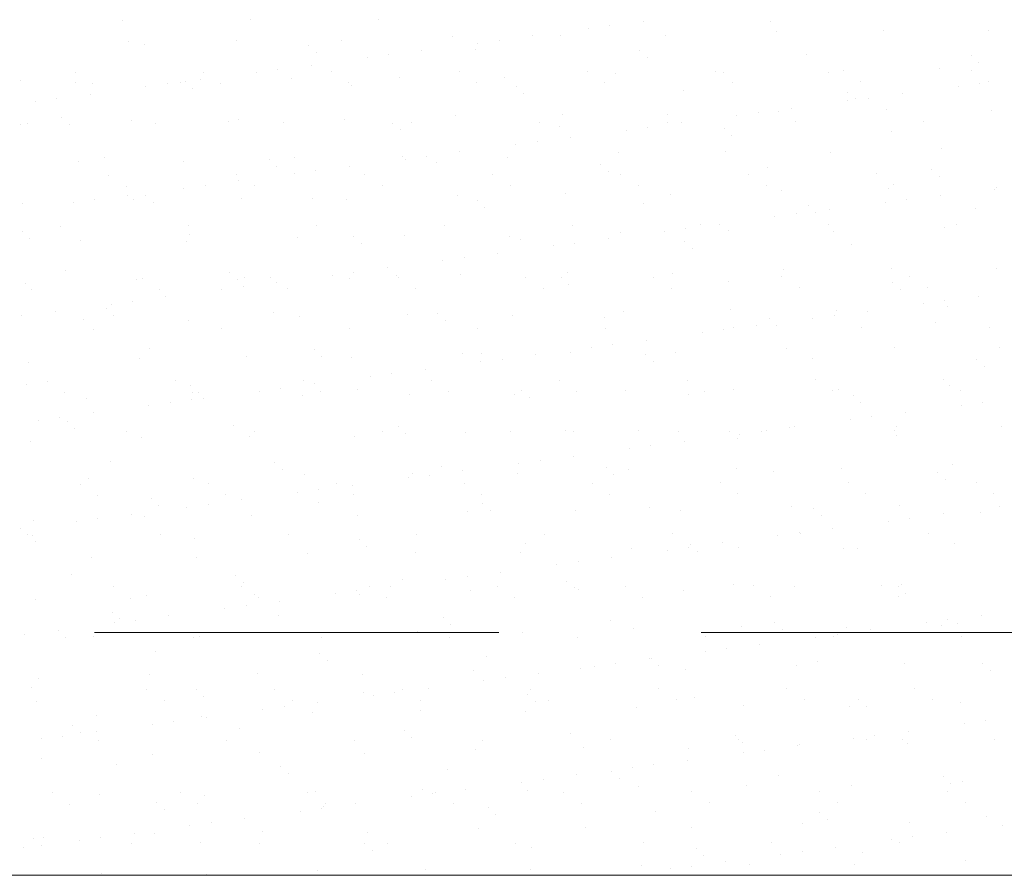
# Model space of a CAD drawing. Header units: metres. Extents: x 561538 to 562530, y 6580867 to 6581188.
# Tile 61 of 78: x 562506.78 to 562508, y 6580882.54 to 6580883.6. Entities that reach past the tile are written whole.
import ezdxf

# ---------------------------------------------------------------- set-up
doc = ezdxf.new("R2010")
doc.units = ezdxf.units.M
doc.linetypes.add('DASHED', pattern=[0.75, 0.5, -0.25])
doc.layers.add('KLM_lõige', color=7, linetype='Continuous', lineweight=9)
doc.layers.add('KLM_nähtavus', color=5, linetype='Continuous', lineweight=9)

msp = doc.modelspace()

# ---------------------------------------------------------------- linework, layer by layer
at = {"layer": 'KLM_lõige'}
for p, q in [((562506.9054, 6580883.5977), (562506.9054, 6580883.5977)), ((562507.0636, 6580883.598), (562507.0636, 6580883.598)), ((562507.2218, 6580883.5983), (562507.2218, 6580883.5983)), ((562507.5082, 6580883.5908), (562507.5082, 6580883.5908)), ((562507.5495, 6580883.5962), (562507.5495, 6580883.5962)), ((562507.7074, 6580883.5957), (562507.7074, 6580883.5957)), ((562507.4467, 6580883.579), (562507.4467, 6580883.579)), ((562507.4817, 6580883.5873), (562507.4817, 6580883.5873)), ((562507.5766, 6580883.5783), (562507.5766, 6580883.5783)), ((562507.7138, 6580883.5833), (562507.7138, 6580883.5833)), ((562507.8468, 6580883.585), (562507.8468, 6580883.585)), ((562507.9768, 6580883.5844), (562507.9768, 6580883.5844)), ((562506.9136, 6580883.5713), (562506.9136, 6580883.5713)), ((562506.9325, 6580883.5677), (562506.9325, 6580883.5677)), ((562507.0466, 6580883.573), (562507.0466, 6580883.573)), ((562507.1765, 6580883.5723), (562507.1765, 6580883.5723)), ((562507.3137, 6580883.5773), (562507.3137, 6580883.5773)), ((562507.345, 6580883.5693), (562507.345, 6580883.5693)), ((562507.3714, 6580883.5728), (562507.3714, 6580883.5728)), ((562507.4127, 6580883.5782), (562507.4127, 6580883.5782)), ((562507.1358, 6580883.5659), (562507.1358, 6580883.5659)), ((562507.1452, 6580883.5574), (562507.1452, 6580883.5574)), ((562507.2347, 6580883.5548), (562507.2347, 6580883.5548)), ((562507.276, 6580883.5602), (562507.276, 6580883.5602)), ((562507.3421, 6580883.5615), (562507.3421, 6580883.5615)), ((562507.5454, 6580883.5597), (562507.5454, 6580883.5597)), ((562507.7516, 6580883.5552), (562507.7516, 6580883.5552)), ((562507.1393, 6580883.5422), (562507.1393, 6580883.5422)), ((562507.2083, 6580883.5513), (562507.2083, 6580883.5513)), ((562507.5547, 6580883.5511), (562507.5547, 6580883.5511)), ((562507.9549, 6580883.5535), (562507.9549, 6580883.5535)), ((562507.9643, 6580883.5449), (562507.9643, 6580883.5449)), ((562506.8479, 6580883.5333), (562506.8479, 6580883.5333)), ((562507.0061, 6580883.5336), (562507.0061, 6580883.5336)), ((562507.0715, 6580883.5333), (562507.0715, 6580883.5333)), ((562507.098, 6580883.5368), (562507.098, 6580883.5368)), ((562507.1643, 6580883.5339), (562507.1643, 6580883.5339)), ((562507.3225, 6580883.5342), (562507.3225, 6580883.5342)), ((562507.4807, 6580883.5344), (562507.4807, 6580883.5344)), ((562507.5154, 6580883.5313), (562507.5154, 6580883.5313)), ((562507.6389, 6580883.5347), (562507.6389, 6580883.5347)), ((562507.6483, 6580883.533), (562507.6483, 6580883.533)), ((562507.7783, 6580883.5324), (562507.7783, 6580883.5324)), ((562507.7971, 6580883.535), (562507.7971, 6580883.535)), ((562507.9155, 6580883.5374), (562507.9155, 6580883.5374)), ((562507.9553, 6580883.5353), (562507.9553, 6580883.5353)), ((562506.7798, 6580883.5231), (562506.7798, 6580883.5231)), ((562506.8481, 6580883.521), (562506.8481, 6580883.521)), ((562506.8693, 6580883.5196), (562506.8693, 6580883.5196)), ((562506.9612, 6580883.5188), (562506.9612, 6580883.5188)), ((562506.978, 6580883.5204), (562506.978, 6580883.5204)), ((562506.9831, 6580883.5214), (562506.9831, 6580883.5214)), ((562507.0025, 6580883.5242), (562507.0025, 6580883.5242)), ((562507.0275, 6580883.5199), (562507.0275, 6580883.5199)), ((562507.1152, 6580883.5253), (562507.1152, 6580883.5253)), ((562507.1857, 6580883.5202), (562507.1857, 6580883.5202)), ((562507.2482, 6580883.527), (562507.2482, 6580883.527)), ((562507.3439, 6580883.5205), (562507.3439, 6580883.5205)), ((562507.3782, 6580883.5264), (562507.3782, 6580883.5264)), ((562507.5021, 6580883.5208), (562507.5021, 6580883.5208)), ((562507.6603, 6580883.5211), (562507.6603, 6580883.5211)), ((562507.8185, 6580883.5214), (562507.8185, 6580883.5214)), ((562507.9652, 6580883.5194), (562507.9652, 6580883.5194)), ((562507.9767, 6580883.5217), (562507.9767, 6580883.5217)), ((562506.8658, 6580883.5062), (562506.8658, 6580883.5062)), ((562506.9348, 6580883.5153), (562506.9348, 6580883.5153)), ((562506.9925, 6580883.5128), (562506.9925, 6580883.5128)), ((562507.1894, 6580883.5169), (562507.1894, 6580883.5169)), ((562507.3926, 6580883.5151), (562507.3926, 6580883.5151)), ((562507.402, 6580883.5065), (562507.402, 6580883.5065)), ((562507.5989, 6580883.5106), (562507.5989, 6580883.5106)), ((562507.8022, 6580883.5089), (562507.8022, 6580883.5089)), ((562507.8698, 6580883.5069), (562507.8698, 6580883.5069)), ((562507.9388, 6580883.516), (562507.9388, 6580883.516)), ((562506.798, 6580883.4973), (562506.798, 6580883.4973)), ((562506.8245, 6580883.5008), (562506.8245, 6580883.5008)), ((562507.8021, 6580883.498), (562507.8021, 6580883.498)), ((562507.8116, 6580883.5003), (562507.8116, 6580883.5003)), ((562507.8285, 6580883.5014), (562507.8285, 6580883.5014)), ((562507.4499, 6580883.4811), (562507.4499, 6580883.4811)), ((562507.6918, 6580883.4834), (562507.6918, 6580883.4834)), ((562507.717, 6580883.4854), (562507.717, 6580883.4854)), ((562507.7331, 6580883.4889), (562507.7331, 6580883.4889)), ((562507.85, 6580883.4871), (562507.85, 6580883.4871)), ((562507.98, 6580883.4865), (562507.98, 6580883.4865)), ((562506.7883, 6580883.4702), (562506.7883, 6580883.4702)), ((562506.8304, 6580883.4768), (562506.8304, 6580883.4768)), ((562506.9168, 6580883.4734), (562506.9168, 6580883.4734)), ((562506.9464, 6580883.4705), (562506.9464, 6580883.4705)), ((562507.0367, 6580883.4723), (562507.0367, 6580883.4723)), ((562507.0498, 6580883.4751), (562507.0498, 6580883.4751)), ((562507.1046, 6580883.4708), (562507.1046, 6580883.4708)), ((562507.1797, 6580883.4744), (562507.1797, 6580883.4744)), ((562507.2399, 6580883.4705), (562507.2399, 6580883.4705)), ((562507.2628, 6580883.4711), (562507.2628, 6580883.4711)), ((562507.3169, 6580883.4794), (562507.3169, 6580883.4794)), ((562507.421, 6580883.4714), (562507.421, 6580883.4714)), ((562507.5792, 6580883.4717), (562507.5792, 6580883.4717)), ((562507.5798, 6580883.4805), (562507.5798, 6580883.4805)), ((562507.5963, 6580883.4709), (562507.5963, 6580883.4709)), ((562507.6653, 6580883.48), (562507.6653, 6580883.48)), ((562507.7374, 6580883.472), (562507.7374, 6580883.472)), ((562507.8956, 6580883.4722), (562507.8956, 6580883.4722)), ((562506.7796, 6580883.4684), (562506.7796, 6580883.4684)), ((562506.8398, 6580883.4682), (562506.8398, 6580883.4682)), ((562507.2493, 6580883.462), (562507.2493, 6580883.462)), ((562507.4462, 6580883.466), (562507.4462, 6580883.466)), ((562507.5286, 6580883.4619), (562507.5286, 6580883.4619)), ((562507.555, 6580883.4654), (562507.555, 6580883.4654)), ((562507.6495, 6580883.4643), (562507.6495, 6580883.4643)), ((562507.8558, 6580883.4598), (562507.8558, 6580883.4598)), ((562507.4183, 6580883.4474), (562507.4183, 6580883.4474)), ((562507.4596, 6580883.4529), (562507.4596, 6580883.4529)), ((562507.6588, 6580883.4557), (562507.6588, 6580883.4557)), ((562507.3228, 6580883.4349), (562507.3228, 6580883.4349)), ((562507.3918, 6580883.4439), (562507.3918, 6580883.4439)), ((562507.5186, 6580883.4335), (562507.5186, 6580883.4335)), ((562507.6515, 6580883.4352), (562507.6515, 6580883.4352)), ((562507.7815, 6580883.4345), (562507.7815, 6580883.4345)), ((562507.9187, 6580883.4395), (562507.9187, 6580883.4395)), ((562506.8513, 6580883.4231), (562506.8513, 6580883.4231)), ((562506.884, 6580883.4277), (562506.884, 6580883.4277)), ((562506.9812, 6580883.4225), (562506.9812, 6580883.4225)), ((562507.0872, 6580883.4259), (562507.0872, 6580883.4259)), ((562507.1184, 6580883.4274), (562507.1184, 6580883.4274)), ((562507.2514, 6580883.4291), (562507.2514, 6580883.4291)), ((562507.2551, 6580883.4259), (562507.2551, 6580883.4259)), ((562507.2815, 6580883.4294), (562507.2815, 6580883.4294)), ((562507.2935, 6580883.4215), (562507.2935, 6580883.4215)), ((562507.3814, 6580883.4285), (562507.3814, 6580883.4285)), ((562507.0966, 6580883.4174), (562507.0966, 6580883.4174)), ((562507.1183, 6580883.4079), (562507.1183, 6580883.4079)), ((562507.1448, 6580883.4114), (562507.1448, 6580883.4114)), ((562507.1861, 6580883.4169), (562507.1861, 6580883.4169)), ((562507.4968, 6580883.4197), (562507.4968, 6580883.4197)), ((562507.5061, 6580883.4111), (562507.5061, 6580883.4111)), ((562507.703, 6580883.4152), (562507.703, 6580883.4152)), ((562507.9063, 6580883.4135), (562507.9063, 6580883.4135)), ((562506.8889, 6580883.4061), (562506.8889, 6580883.4061)), ((562507.0471, 6580883.4064), (562507.0471, 6580883.4064)), ((562507.0493, 6580883.3989), (562507.0493, 6580883.3989)), ((562507.2053, 6580883.4067), (562507.2053, 6580883.4067)), ((562507.3635, 6580883.407), (562507.3635, 6580883.407)), ((562507.5217, 6580883.4072), (562507.5217, 6580883.4072)), ((562507.6799, 6580883.4075), (562507.6799, 6580883.4075)), ((562507.8381, 6580883.4078), (562507.8381, 6580883.4078)), ((562507.9157, 6580883.4049), (562507.9157, 6580883.4049)), ((562506.9104, 6580883.3924), (562506.9104, 6580883.3924)), ((562506.9816, 6580883.3899), (562506.9816, 6580883.3899)), ((562507.008, 6580883.3934), (562507.008, 6580883.3934)), ((562507.0686, 6580883.3927), (562507.0686, 6580883.3927)), ((562507.2268, 6580883.393), (562507.2268, 6580883.393)), ((562507.385, 6580883.3933), (562507.385, 6580883.3933)), ((562507.5432, 6580883.3936), (562507.5432, 6580883.3936)), ((562507.7013, 6580883.3939), (562507.7013, 6580883.3939)), ((562507.7202, 6580883.3875), (562507.7202, 6580883.3875)), ((562507.8532, 6580883.3892), (562507.8532, 6580883.3892)), ((562507.8595, 6580883.3942), (562507.8595, 6580883.3942)), ((562507.9832, 6580883.3886), (562507.9832, 6580883.3886)), ((562507.9856, 6580883.3906), (562507.9856, 6580883.3906)), ((562506.8449, 6580883.3719), (562506.8449, 6580883.3719)), ((562506.8713, 6580883.3754), (562506.8713, 6580883.3754)), ((562506.9126, 6580883.3809), (562506.9126, 6580883.3809)), ((562506.92, 6580883.3755), (562506.92, 6580883.3755)), ((562506.9345, 6580883.3814), (562506.9345, 6580883.3814)), ((562506.9439, 6580883.3728), (562506.9439, 6580883.3728)), ((562507.053, 6580883.3772), (562507.053, 6580883.3772)), ((562507.1408, 6580883.3769), (562507.1408, 6580883.3769)), ((562507.1829, 6580883.3766), (562507.1829, 6580883.3766)), ((562507.3201, 6580883.3815), (562507.3201, 6580883.3815)), ((562507.3441, 6580883.3751), (562507.3441, 6580883.3751)), ((562507.4531, 6580883.3832), (562507.4531, 6580883.3832)), ((562507.583, 6580883.3826), (562507.583, 6580883.3826)), ((562507.8489, 6580883.3726), (562507.8489, 6580883.3726)), ((562507.8753, 6580883.3761), (562507.8753, 6580883.3761)), ((562507.9166, 6580883.3815), (562507.9166, 6580883.3815)), ((562506.7828, 6580883.3706), (562506.7828, 6580883.3706)), ((562507.3534, 6580883.3665), (562507.3534, 6580883.3665)), ((562507.5503, 6580883.3706), (562507.5503, 6580883.3706)), ((562507.7536, 6580883.3689), (562507.7536, 6580883.3689)), ((562507.763, 6580883.3603), (562507.763, 6580883.3603)), ((562507.7799, 6580883.3635), (562507.7799, 6580883.3635)), ((562507.9599, 6580883.3644), (562507.9599, 6580883.3644)), ((562507.7122, 6580883.3546), (562507.7122, 6580883.3546)), ((562507.7386, 6580883.3581), (562507.7386, 6580883.3581)), ((562506.7818, 6580883.3368), (562506.7818, 6580883.3368)), ((562506.8293, 6580883.343), (562506.8293, 6580883.343)), ((562506.9875, 6580883.3433), (562506.9875, 6580883.3433)), ((562507.1457, 6580883.3436), (562507.1457, 6580883.3436)), ((562507.3039, 6580883.3439), (562507.3039, 6580883.3439)), ((562507.4621, 6580883.3442), (562507.4621, 6580883.3442)), ((562507.5218, 6580883.3356), (562507.5218, 6580883.3356)), ((562507.5754, 6580883.3366), (562507.5754, 6580883.3366)), ((562507.6019, 6580883.3401), (562507.6019, 6580883.3401)), ((562507.6203, 6580883.3445), (562507.6203, 6580883.3445)), ((562507.6432, 6580883.3455), (562507.6432, 6580883.3455)), ((562507.6547, 6580883.3373), (562507.6547, 6580883.3373)), ((562507.7785, 6580883.3447), (562507.7785, 6580883.3447)), ((562507.7847, 6580883.3366), (562507.7847, 6580883.3366)), ((562507.9219, 6580883.3416), (562507.9219, 6580883.3416)), ((562507.9367, 6580883.345), (562507.9367, 6580883.345)), ((562506.7912, 6580883.3282), (562506.7912, 6580883.3282)), ((562506.8545, 6580883.3252), (562506.8545, 6580883.3252)), ((562506.9844, 6580883.3246), (562506.9844, 6580883.3246)), ((562506.9881, 6580883.3323), (562506.9881, 6580883.3323)), ((562507.1216, 6580883.3296), (562507.1216, 6580883.3296)), ((562507.1913, 6580883.3305), (562507.1913, 6580883.3305)), ((562507.2546, 6580883.3313), (562507.2546, 6580883.3313)), ((562507.3846, 6580883.3306), (562507.3846, 6580883.3306)), ((562507.3976, 6580883.326), (562507.3976, 6580883.326)), ((562507.5064, 6580883.3275), (562507.5064, 6580883.3275)), ((562507.6009, 6580883.3243), (562507.6009, 6580883.3243)), ((562507.2007, 6580883.322), (562507.2007, 6580883.322)), ((562507.4387, 6580883.3186), (562507.4387, 6580883.3186)), ((562507.4651, 6580883.3221), (562507.4651, 6580883.3221)), ((562507.6103, 6580883.3157), (562507.6103, 6580883.3157)), ((562507.8072, 6580883.3198), (562507.8072, 6580883.3198)), ((562507.3019, 6580883.3006), (562507.3019, 6580883.3006)), ((562507.3284, 6580883.3041), (562507.3284, 6580883.3041)), ((562507.3697, 6580883.3095), (562507.3697, 6580883.3095)), ((562506.8354, 6580883.2877), (562506.8354, 6580883.2877)), ((562507.2329, 6580883.2915), (562507.2329, 6580883.2915)), ((562507.7234, 6580883.2896), (562507.7234, 6580883.2896)), ((562507.8564, 6580883.2913), (562507.8564, 6580883.2913)), ((562507.9864, 6580883.2907), (562507.9864, 6580883.2907)), ((562506.9232, 6580883.2776), (562506.9232, 6580883.2776)), ((562506.93, 6580883.2789), (562506.93, 6580883.2789)), ((562507.0386, 6580883.286), (562507.0386, 6580883.286)), ((562507.048, 6580883.2774), (562507.048, 6580883.2774)), ((562507.0562, 6580883.2793), (562507.0562, 6580883.2793)), ((562507.0882, 6580883.2792), (562507.0882, 6580883.2792)), ((562507.1652, 6580883.2826), (562507.1652, 6580883.2826)), ((562507.1861, 6580883.2787), (562507.1861, 6580883.2787)), ((562507.1916, 6580883.2861), (562507.1916, 6580883.2861)), ((562507.2449, 6580883.2815), (562507.2449, 6580883.2815)), ((562507.2464, 6580883.2795), (562507.2464, 6580883.2795)), ((562507.3233, 6580883.2836), (562507.3233, 6580883.2836)), ((562507.4046, 6580883.2797), (562507.4046, 6580883.2797)), ((562507.4482, 6580883.2797), (562507.4482, 6580883.2797)), ((562507.4563, 6580883.2853), (562507.4563, 6580883.2853)), ((562507.5628, 6580883.28), (562507.5628, 6580883.28)), ((562507.5862, 6580883.2847), (562507.5862, 6580883.2847)), ((562507.6545, 6580883.2752), (562507.6545, 6580883.2752)), ((562507.721, 6580883.2803), (562507.721, 6580883.2803)), ((562507.8792, 6580883.2806), (562507.8792, 6580883.2806)), ((562506.786, 6580883.2727), (562506.786, 6580883.2727)), ((562506.7932, 6580883.2649), (562506.7932, 6580883.2649)), ((562506.9514, 6580883.2652), (562506.9514, 6580883.2652)), ((562507.0284, 6580883.2646), (562507.0284, 6580883.2646)), ((562507.0549, 6580883.2681), (562507.0549, 6580883.2681)), ((562507.0962, 6580883.2735), (562507.0962, 6580883.2735)), ((562507.1096, 6580883.2655), (562507.1096, 6580883.2655)), ((562507.2678, 6580883.2658), (562507.2678, 6580883.2658)), ((562507.426, 6580883.2661), (562507.426, 6580883.2661)), ((562507.4575, 6580883.2711), (562507.4575, 6580883.2711)), ((562507.5842, 6580883.2664), (562507.5842, 6580883.2664)), ((562507.7424, 6580883.2667), (562507.7424, 6580883.2667)), ((562507.8577, 6580883.2735), (562507.8577, 6580883.2735)), ((562507.8671, 6580883.2649), (562507.8671, 6580883.2649)), ((562507.9006, 6580883.267), (562507.9006, 6580883.267)), ((562506.9181, 6580883.2501), (562506.9181, 6580883.2501)), ((562506.9594, 6580883.2555), (562506.9594, 6580883.2555)), ((562507.9222, 6580883.2507), (562507.9222, 6580883.2507)), ((562507.9635, 6580883.2561), (562507.9635, 6580883.2561)), ((562506.8859, 6580883.2414), (562506.8859, 6580883.2414)), ((562506.8917, 6580883.2466), (562506.8917, 6580883.2466)), ((562507.525, 6580883.2377), (562507.525, 6580883.2377)), ((562507.6579, 6580883.2394), (562507.6579, 6580883.2394)), ((562507.7879, 6580883.2388), (562507.7879, 6580883.2388)), ((562507.8267, 6580883.2381), (562507.8267, 6580883.2381)), ((562507.8957, 6580883.2472), (562507.8957, 6580883.2472)), ((562507.9251, 6580883.2437), (562507.9251, 6580883.2437)), ((562506.7814, 6580883.2321), (562506.7814, 6580883.2321)), ((562506.8227, 6580883.2375), (562506.8227, 6580883.2375)), ((562506.8577, 6580883.2274), (562506.8577, 6580883.2274)), ((562506.8953, 6580883.2328), (562506.8953, 6580883.2328)), ((562506.9876, 6580883.2267), (562506.9876, 6580883.2267)), ((562507.0922, 6580883.2369), (562507.0922, 6580883.2369)), ((562507.1248, 6580883.2317), (562507.1248, 6580883.2317)), ((562507.2578, 6580883.2334), (562507.2578, 6580883.2334)), ((562507.2955, 6580883.2351), (562507.2955, 6580883.2351)), ((562507.3048, 6580883.2265), (562507.3048, 6580883.2265)), ((562507.3878, 6580883.2328), (562507.3878, 6580883.2328)), ((562507.5017, 6580883.2306), (562507.5017, 6580883.2306)), ((562507.705, 6580883.2289), (562507.705, 6580883.2289)), ((562507.759, 6580883.2292), (562507.759, 6580883.2292)), ((562507.7854, 6580883.2327), (562507.7854, 6580883.2327)), ((562506.8703, 6580883.2158), (562506.8703, 6580883.2158)), ((562507.0285, 6580883.2161), (562507.0285, 6580883.2161)), ((562507.1867, 6580883.2164), (562507.1867, 6580883.2164)), ((562507.3449, 6580883.2167), (562507.3449, 6580883.2167)), ((562507.5031, 6580883.217), (562507.5031, 6580883.217)), ((562507.6487, 6580883.2147), (562507.6487, 6580883.2147)), ((562507.6613, 6580883.2173), (562507.6613, 6580883.2173)), ((562507.69, 6580883.2201), (562507.69, 6580883.2201)), ((562507.7144, 6580883.2203), (562507.7144, 6580883.2203)), ((562507.8195, 6580883.2175), (562507.8195, 6580883.2175)), ((562507.9113, 6580883.2244), (562507.9113, 6580883.2244)), ((562507.9777, 6580883.2178), (562507.9777, 6580883.2178)), ((562507.5532, 6580883.2021), (562507.5532, 6580883.2021)), ((562507.6222, 6580883.2112), (562507.6222, 6580883.2112)), ((562506.9395, 6580883.1923), (562506.9395, 6580883.1923)), ((562507.1428, 6580883.1905), (562507.1428, 6580883.1905)), ((562507.4855, 6580883.1932), (562507.4855, 6580883.1932)), ((562507.5119, 6580883.1967), (562507.5119, 6580883.1967)), ((562507.7266, 6580883.1918), (562507.7266, 6580883.1918)), ((562507.8596, 6580883.1935), (562507.8596, 6580883.1935)), ((562507.9896, 6580883.1928), (562507.9896, 6580883.1928)), ((562506.9264, 6580883.1797), (562506.9264, 6580883.1797)), ((562507.0594, 6580883.1814), (562507.0594, 6580883.1814)), ((562507.1521, 6580883.182), (562507.1521, 6580883.182)), ((562507.1893, 6580883.1808), (562507.1893, 6580883.1808)), ((562507.3265, 6580883.1857), (562507.3265, 6580883.1857)), ((562507.349, 6580883.1861), (562507.349, 6580883.1861)), ((562507.3752, 6580883.1787), (562507.3752, 6580883.1787)), ((562507.4165, 6580883.1841), (562507.4165, 6580883.1841)), ((562507.4595, 6580883.1874), (562507.4595, 6580883.1874)), ((562507.5523, 6580883.1843), (562507.5523, 6580883.1843)), ((562507.5894, 6580883.1868), (562507.5894, 6580883.1868)), ((562507.7586, 6580883.1798), (562507.7586, 6580883.1798)), ((562507.9618, 6580883.1781), (562507.9618, 6580883.1781)), ((562506.7892, 6580883.1748), (562506.7892, 6580883.1748)), ((562507.2798, 6580883.1661), (562507.2798, 6580883.1661)), ((562507.3488, 6580883.1752), (562507.3488, 6580883.1752)), ((562507.5617, 6580883.1757), (562507.5617, 6580883.1757)), ((562507.9712, 6580883.1695), (562507.9712, 6580883.1695)), ((562507.212, 6580883.1572), (562507.212, 6580883.1572)), ((562507.2385, 6580883.1607), (562507.2385, 6580883.1607)), ((562507.4456, 6580883.1525), (562507.4456, 6580883.1525)), ((562507.6038, 6580883.1528), (562507.6038, 6580883.1528)), ((562507.762, 6580883.1531), (562507.762, 6580883.1531)), ((562507.9202, 6580883.1534), (562507.9202, 6580883.1534)), ((562506.7868, 6580883.1477), (562506.7868, 6580883.1477)), ((562506.8128, 6580883.1514), (562506.8128, 6580883.1514)), ((562506.971, 6580883.1517), (562506.971, 6580883.1517)), ((562506.99, 6580883.146), (562506.99, 6580883.146)), ((562507.1017, 6580883.1427), (562507.1017, 6580883.1427)), ((562507.1292, 6580883.152), (562507.1292, 6580883.152)), ((562507.143, 6580883.1481), (562507.143, 6580883.1481)), ((562507.1963, 6580883.1415), (562507.1963, 6580883.1415)), ((562507.2874, 6580883.1522), (562507.2874, 6580883.1522)), ((562507.6611, 6580883.1415), (562507.6611, 6580883.1415)), ((562507.7911, 6580883.1409), (562507.7911, 6580883.1409)), ((562507.9283, 6580883.1458), (562507.9283, 6580883.1458)), ((562506.8342, 6580883.1377), (562506.8342, 6580883.1377)), ((562506.8609, 6580883.1295), (562506.8609, 6580883.1295)), ((562506.9908, 6580883.1289), (562506.9908, 6580883.1289)), ((562506.9924, 6580883.138), (562506.9924, 6580883.138)), ((562506.9994, 6580883.1374), (562506.9994, 6580883.1374)), ((562507.0063, 6580883.1301), (562507.0063, 6580883.1301)), ((562507.0753, 6580883.1392), (562507.0753, 6580883.1392)), ((562507.128, 6580883.1338), (562507.128, 6580883.1338)), ((562507.1506, 6580883.1383), (562507.1506, 6580883.1383)), ((562507.261, 6580883.1355), (562507.261, 6580883.1355)), ((562507.3088, 6580883.1386), (562507.3088, 6580883.1386)), ((562507.391, 6580883.1349), (562507.391, 6580883.1349)), ((562507.3996, 6580883.1397), (562507.3996, 6580883.1397)), ((562507.409, 6580883.1311), (562507.409, 6580883.1311)), ((562507.467, 6580883.1389), (562507.467, 6580883.1389)), ((562507.5282, 6580883.1398), (562507.5282, 6580883.1398)), ((562507.6059, 6580883.1352), (562507.6059, 6580883.1352)), ((562507.6252, 6580883.1392), (562507.6252, 6580883.1392)), ((562507.7834, 6580883.1395), (562507.7834, 6580883.1395)), ((562507.8091, 6580883.1335), (562507.8091, 6580883.1335)), ((562507.9416, 6580883.1397), (562507.9416, 6580883.1397)), ((562506.9385, 6580883.1212), (562506.9385, 6580883.1212)), ((562506.965, 6580883.1247), (562506.965, 6580883.1247)), ((562507.8185, 6580883.1249), (562507.8185, 6580883.1249)), ((562507.9426, 6580883.1219), (562507.9426, 6580883.1219)), ((562507.969, 6580883.1253), (562507.969, 6580883.1253)), ((562506.8282, 6580883.1067), (562506.8282, 6580883.1067)), ((562506.8695, 6580883.1121), (562506.8695, 6580883.1121)), ((562507.8058, 6580883.1039), (562507.8058, 6580883.1039)), ((562507.8323, 6580883.1073), (562507.8323, 6580883.1073)), ((562507.8736, 6580883.1128), (562507.8736, 6580883.1128)), ((562506.8018, 6580883.1032), (562506.8018, 6580883.1032)), ((562506.8373, 6580883.1014), (562506.8373, 6580883.1014)), ((562506.8467, 6580883.0928), (562506.8467, 6580883.0928)), ((562507.0436, 6580883.0969), (562507.0436, 6580883.0969)), ((562507.2469, 6580883.0951), (562507.2469, 6580883.0951)), ((562507.7298, 6580883.0939), (562507.7298, 6580883.0939)), ((562507.7368, 6580883.0948), (562507.7368, 6580883.0948)), ((562507.8628, 6580883.0956), (562507.8628, 6580883.0956)), ((562507.9928, 6580883.095), (562507.9928, 6580883.095)), ((562506.9113, 6580883.0886), (562506.9113, 6580883.0886)), ((562506.9296, 6580883.0818), (562506.9296, 6580883.0818)), ((562507.0626, 6580883.0835), (562507.0626, 6580883.0835)), ((562507.0695, 6580883.0889), (562507.0695, 6580883.0889)), ((562507.1925, 6580883.0829), (562507.1925, 6580883.0829)), ((562507.2277, 6580883.0892), (562507.2277, 6580883.0892)), ((562507.2562, 6580883.0866), (562507.2562, 6580883.0866)), ((562507.3297, 6580883.0879), (562507.3297, 6580883.0879)), ((562507.3859, 6580883.0895), (562507.3859, 6580883.0895)), ((562507.4531, 6580883.0906), (562507.4531, 6580883.0906)), ((562507.4627, 6580883.0896), (562507.4627, 6580883.0896)), ((562507.5441, 6580883.0898), (562507.5441, 6580883.0898)), ((562507.5926, 6580883.0889), (562507.5926, 6580883.0889)), ((562507.6564, 6580883.0889), (562507.6564, 6580883.0889)), ((562507.6658, 6580883.0803), (562507.6658, 6580883.0803)), ((562507.6691, 6580883.0859), (562507.6691, 6580883.0859)), ((562507.6955, 6580883.0893), (562507.6955, 6580883.0893)), ((562507.7023, 6580883.09), (562507.7023, 6580883.09)), ((562507.8605, 6580883.0903), (562507.8605, 6580883.0903)), ((562507.8627, 6580883.0844), (562507.8627, 6580883.0844)), ((562506.7924, 6580883.0769), (562506.7924, 6580883.0769)), ((562507.5323, 6580883.0679), (562507.5323, 6580883.0679)), ((562507.5588, 6580883.0713), (562507.5588, 6580883.0713)), ((562507.6001, 6580883.0768), (562507.6001, 6580883.0768)), ((562507.4633, 6580883.0588), (562507.4633, 6580883.0588)), ((562506.8909, 6580883.0523), (562506.8909, 6580883.0523)), ((562507.0942, 6580883.0505), (562507.0942, 6580883.0505)), ((562507.3004, 6580883.0461), (562507.3004, 6580883.0461)), ((562507.3956, 6580883.0499), (562507.3956, 6580883.0499)), ((562507.422, 6580883.0533), (562507.422, 6580883.0533)), ((562507.5037, 6580883.0443), (562507.5037, 6580883.0443)), ((562507.6643, 6580883.0436), (562507.6643, 6580883.0436)), ((562507.7943, 6580883.043), (562507.7943, 6580883.043)), ((562507.9315, 6580883.0479), (562507.9315, 6580883.0479)), ((562506.8641, 6580883.0316), (562506.8641, 6580883.0316)), ((562506.994, 6580883.031), (562506.994, 6580883.031)), ((562507.1035, 6580883.042), (562507.1035, 6580883.042)), ((562507.1312, 6580883.0359), (562507.1312, 6580883.0359)), ((562507.2589, 6580883.0319), (562507.2589, 6580883.0319)), ((562507.2642, 6580883.0376), (562507.2642, 6580883.0376)), ((562507.2853, 6580883.0353), (562507.2853, 6580883.0353)), ((562507.3266, 6580883.0408), (562507.3266, 6580883.0408)), ((562507.3942, 6580883.037), (562507.3942, 6580883.037)), ((562507.5131, 6580883.0357), (562507.5131, 6580883.0357)), ((562507.5314, 6580883.0419), (562507.5314, 6580883.0419)), ((562507.71, 6580883.0398), (562507.71, 6580883.0398)), ((562507.9133, 6580883.0381), (562507.9133, 6580883.0381)), ((562506.8538, 6580883.0242), (562506.8538, 6580883.0242)), ((562507.012, 6580883.0245), (562507.012, 6580883.0245)), ((562507.1702, 6580883.0248), (562507.1702, 6580883.0248)), ((562507.1899, 6580883.0228), (562507.1899, 6580883.0228)), ((562507.3284, 6580883.025), (562507.3284, 6580883.025)), ((562507.4866, 6580883.0253), (562507.4866, 6580883.0253)), ((562507.6448, 6580883.0256), (562507.6448, 6580883.0256)), ((562507.803, 6580883.0259), (562507.803, 6580883.0259)), ((562507.9226, 6580883.0295), (562507.9226, 6580883.0295)), ((562507.9612, 6580883.0262), (562507.9612, 6580883.0262)), ((562506.8752, 6580883.0105), (562506.8752, 6580883.0105)), ((562507.0334, 6580883.0108), (562507.0334, 6580883.0108)), ((562507.1221, 6580883.0139), (562507.1221, 6580883.0139)), ((562507.1486, 6580883.0173), (562507.1486, 6580883.0173)), ((562507.1916, 6580883.0111), (562507.1916, 6580883.0111)), ((562507.3498, 6580883.0114), (562507.3498, 6580883.0114)), ((562507.508, 6580883.0117), (562507.508, 6580883.0117)), ((562507.6662, 6580883.012), (562507.6662, 6580883.012)), ((562507.8244, 6580883.0123), (562507.8244, 6580883.0123)), ((562507.9826, 6580883.0125), (562507.9826, 6580883.0125)), ((562506.9415, 6580883.006), (562506.9415, 6580883.006)), ((562506.9508, 6580882.9974), (562506.9508, 6580882.9974)), ((562506.9854, 6580882.9958), (562506.9854, 6580882.9958)), ((562507.0118, 6580882.9993), (562507.0118, 6580882.9993)), ((562507.0531, 6580883.0048), (562507.0531, 6580883.0048)), ((562507.1477, 6580883.0015), (562507.1477, 6580883.0015)), ((562507.351, 6580882.9997), (562507.351, 6580882.9997)), ((562507.5573, 6580882.9952), (562507.5573, 6580882.9952)), ((562507.733, 6580882.996), (562507.733, 6580882.996)), ((562507.866, 6580882.9977), (562507.866, 6580882.9977)), ((562507.9894, 6580882.9965), (562507.9894, 6580882.9965)), ((562506.9164, 6580882.9868), (562506.9164, 6580882.9868)), ((562506.9328, 6580882.984), (562506.9328, 6580882.984)), ((562507.0658, 6580882.9857), (562507.0658, 6580882.9857)), ((562507.1957, 6580882.985), (562507.1957, 6580882.985)), ((562507.3329, 6580882.99), (562507.3329, 6580882.99)), ((562507.3604, 6580882.9911), (562507.3604, 6580882.9911)), ((562507.4659, 6580882.9917), (562507.4659, 6580882.9917)), ((562507.5958, 6580882.9911), (562507.5958, 6580882.9911)), ((562507.7605, 6580882.9935), (562507.7605, 6580882.9935)), ((562507.7699, 6580882.9849), (562507.7699, 6580882.9849)), ((562507.8791, 6580882.982), (562507.8791, 6580882.982)), ((562507.9204, 6580882.9874), (562507.9204, 6580882.9874)), ((562507.9668, 6580882.989), (562507.9668, 6580882.989)), ((562506.7956, 6580882.979), (562506.7956, 6580882.979)), ((562506.8486, 6580882.9778), (562506.8486, 6580882.9778)), ((562506.8751, 6580882.9813), (562506.8751, 6580882.9813)), ((562507.8527, 6580882.9785), (562507.8527, 6580882.9785)), ((562506.7796, 6580882.9688), (562506.7796, 6580882.9688)), ((562506.7887, 6580882.9614), (562506.7887, 6580882.9614)), ((562506.7942, 6580882.9611), (562506.7942, 6580882.9611)), ((562506.9524, 6580882.9614), (562506.9524, 6580882.9614)), ((562507.1106, 6580882.9617), (562507.1106, 6580882.9617)), ((562507.2688, 6580882.962), (562507.2688, 6580882.962)), ((562507.427, 6580882.9623), (562507.427, 6580882.9623)), ((562507.5852, 6580882.9625), (562507.5852, 6580882.9625)), ((562507.7159, 6580882.9605), (562507.7159, 6580882.9605)), ((562507.7424, 6580882.964), (562507.7424, 6580882.964)), ((562507.7434, 6580882.9628), (562507.7434, 6580882.9628)), ((562507.7837, 6580882.9694), (562507.7837, 6580882.9694)), ((562507.9016, 6580882.9631), (562507.9016, 6580882.9631)), ((562506.7981, 6580882.9528), (562506.7981, 6580882.9528)), ((562506.995, 6580882.9569), (562506.995, 6580882.9569)), ((562507.1983, 6580882.9551), (562507.1983, 6580882.9551)), ((562507.2077, 6580882.9466), (562507.2077, 6580882.9466)), ((562507.4046, 6580882.9506), (562507.4046, 6580882.9506)), ((562507.6056, 6580882.946), (562507.6056, 6580882.946)), ((562507.6078, 6580882.9489), (562507.6078, 6580882.9489)), ((562507.6469, 6580882.9514), (562507.6469, 6580882.9514)), ((562507.6675, 6580882.9457), (562507.6675, 6580882.9457)), ((562507.9347, 6580882.9501), (562507.9347, 6580882.9501)), ((562506.8673, 6580882.9337), (562506.8673, 6580882.9337)), ((562507.1344, 6580882.938), (562507.1344, 6580882.938)), ((562507.2674, 6580882.9397), (562507.2674, 6580882.9397)), ((562507.3974, 6580882.9391), (562507.3974, 6580882.9391)), ((562507.5102, 6580882.9334), (562507.5102, 6580882.9334)), ((562507.5346, 6580882.944), (562507.5346, 6580882.944)), ((562507.5792, 6580882.9425), (562507.5792, 6580882.9425)), ((562507.6172, 6580882.9403), (562507.6172, 6580882.9403)), ((562507.7975, 6580882.9451), (562507.7975, 6580882.9451)), ((562507.8141, 6580882.9444), (562507.8141, 6580882.9444)), ((562506.9972, 6580882.9331), (562506.9972, 6580882.9331)), ((562507.4424, 6580882.9245), (562507.4424, 6580882.9245)), ((562507.4689, 6580882.928), (562507.4689, 6580882.928)), ((562506.8423, 6580882.9123), (562506.8423, 6580882.9123)), ((562507.0456, 6580882.9106), (562507.0456, 6580882.9106)), ((562507.3321, 6580882.91), (562507.3321, 6580882.91)), ((562507.3734, 6580882.9154), (562507.3734, 6580882.9154)), ((562506.8948, 6580882.897), (562506.8948, 6580882.897)), ((562507.053, 6580882.8973), (562507.053, 6580882.8973)), ((562507.0549, 6580882.902), (562507.0549, 6580882.902)), ((562507.2112, 6580882.8975), (562507.2112, 6580882.8975)), ((562507.2367, 6580882.8974), (562507.2367, 6580882.8974)), ((562507.2518, 6580882.9061), (562507.2518, 6580882.9061)), ((562507.3057, 6580882.9065), (562507.3057, 6580882.9065)), ((562507.3694, 6580882.8978), (562507.3694, 6580882.8978)), ((562507.4551, 6580882.9043), (562507.4551, 6580882.9043)), ((562507.5276, 6580882.8981), (562507.5276, 6580882.8981)), ((562507.6614, 6580882.8998), (562507.6614, 6580882.8998)), ((562507.6858, 6580882.8984), (562507.6858, 6580882.8984)), ((562507.7362, 6580882.8981), (562507.7362, 6580882.8981)), ((562507.844, 6580882.8987), (562507.844, 6580882.8987)), ((562507.8647, 6580882.8981), (562507.8647, 6580882.8981)), ((562507.8692, 6580882.8998), (562507.8692, 6580882.8998)), ((562506.936, 6580882.8861), (562506.936, 6580882.8861)), ((562507.069, 6580882.8878), (562507.069, 6580882.8878)), ((562507.169, 6580882.8885), (562507.169, 6580882.8885)), ((562507.1954, 6580882.892), (562507.1954, 6580882.892)), ((562507.1989, 6580882.8872), (562507.1989, 6580882.8872)), ((562507.3361, 6580882.8921), (562507.3361, 6580882.8921)), ((562507.4645, 6580882.8957), (562507.4645, 6580882.8957)), ((562507.4691, 6580882.8938), (562507.4691, 6580882.8938)), ((562507.599, 6580882.8932), (562507.599, 6580882.8932)), ((562507.7073, 6580882.8848), (562507.7073, 6580882.8848)), ((562507.8655, 6580882.885), (562507.8655, 6580882.885)), ((562507.874, 6580882.8895), (562507.874, 6580882.8895)), ((562506.7988, 6580882.8811), (562506.7988, 6580882.8811)), ((562506.9163, 6580882.8833), (562506.9163, 6580882.8833)), ((562507.0587, 6580882.874), (562507.0587, 6580882.874)), ((562507.0745, 6580882.8836), (562507.0745, 6580882.8836)), ((562507.1, 6580882.8794), (562507.1, 6580882.8794)), ((562507.2327, 6580882.8839), (562507.2327, 6580882.8839)), ((562507.3909, 6580882.8842), (562507.3909, 6580882.8842)), ((562507.5491, 6580882.8845), (562507.5491, 6580882.8845)), ((562506.8929, 6580882.866), (562506.8929, 6580882.866)), ((562506.9632, 6580882.8614), (562506.9632, 6580882.8614)), ((562507.0322, 6580882.8705), (562507.0322, 6580882.8705)), ((562507.0991, 6580882.8615), (562507.0991, 6580882.8615)), ((562507.9672, 6580882.8621), (562507.9672, 6580882.8621)), ((562506.8955, 6580882.8525), (562506.8955, 6580882.8525)), ((562506.9022, 6580882.8574), (562506.9022, 6580882.8574)), ((562506.9219, 6580882.856), (562506.9219, 6580882.856)), ((562507.3024, 6580882.8597), (562507.3024, 6580882.8597)), ((562507.3118, 6580882.8511), (562507.3118, 6580882.8511)), ((562507.5087, 6580882.8552), (562507.5087, 6580882.8552)), ((562507.712, 6580882.8535), (562507.712, 6580882.8535)), ((562507.8995, 6580882.8531), (562507.8995, 6580882.8531)), ((562507.9182, 6580882.849), (562507.9182, 6580882.849)), ((562507.9259, 6580882.8566), (562507.9259, 6580882.8566)), ((562507.9379, 6580882.8522), (562507.9379, 6580882.8522)), ((562506.7852, 6580882.838), (562506.7852, 6580882.838)), ((562506.8265, 6580882.8434), (562506.8265, 6580882.8434)), ((562507.1376, 6580882.8401), (562507.1376, 6580882.8401)), ((562507.2706, 6580882.8418), (562507.2706, 6580882.8418)), ((562507.4006, 6580882.8412), (562507.4006, 6580882.8412)), ((562507.5378, 6580882.8462), (562507.5378, 6580882.8462)), ((562507.6707, 6580882.8479), (562507.6707, 6580882.8479)), ((562507.7213, 6580882.8449), (562507.7213, 6580882.8449)), ((562507.7892, 6580882.8386), (562507.7892, 6580882.8386)), ((562507.8007, 6580882.8472), (562507.8007, 6580882.8472)), ((562507.8305, 6580882.8441), (562507.8305, 6580882.8441)), ((562507.9426, 6580882.8359), (562507.9426, 6580882.8359)), ((562506.8352, 6580882.8339), (562506.8352, 6580882.8339)), ((562506.8705, 6580882.8358), (562506.8705, 6580882.8358)), ((562506.9934, 6580882.8342), (562506.9934, 6580882.8342)), ((562507.0004, 6580882.8352), (562507.0004, 6580882.8352)), ((562507.1516, 6580882.8345), (562507.1516, 6580882.8345)), ((562507.3098, 6580882.8348), (562507.3098, 6580882.8348)), ((562507.468, 6580882.8351), (562507.468, 6580882.8351)), ((562507.6262, 6580882.8353), (562507.6262, 6580882.8353)), ((562507.6938, 6580882.8261), (562507.6938, 6580882.8261)), ((562507.7628, 6580882.8351), (562507.7628, 6580882.8351)), ((562507.7844, 6580882.8356), (562507.7844, 6580882.8356)), ((562506.9464, 6580882.8169), (562506.9464, 6580882.8169)), ((562507.1497, 6580882.8151), (562507.1497, 6580882.8151)), ((562507.626, 6580882.8171), (562507.626, 6580882.8171)), ((562507.6525, 6580882.8206), (562507.6525, 6580882.8206)), ((562507.1591, 6580882.8066), (562507.1591, 6580882.8066)), ((562507.356, 6580882.8107), (562507.356, 6580882.8107)), ((562507.5157, 6580882.8026), (562507.5157, 6580882.8026)), ((562507.557, 6580882.808), (562507.557, 6580882.808)), ((562507.5592, 6580882.8089), (562507.5592, 6580882.8089)), ((562507.5686, 6580882.8003), (562507.5686, 6580882.8003)), ((562507.7394, 6580882.8002), (562507.7394, 6580882.8002)), ((562507.7655, 6580882.8044), (562507.7655, 6580882.8044)), ((562507.8724, 6580882.8019), (562507.8724, 6580882.8019)), ((562507.9688, 6580882.8027), (562507.9688, 6580882.8027)), ((562506.9392, 6580882.7882), (562506.9392, 6580882.7882)), ((562507.0722, 6580882.7899), (562507.0722, 6580882.7899)), ((562507.2021, 6580882.7893), (562507.2021, 6580882.7893)), ((562507.3393, 6580882.7942), (562507.3393, 6580882.7942)), ((562507.4203, 6580882.79), (562507.4203, 6580882.79)), ((562507.4723, 6580882.7959), (562507.4723, 6580882.7959)), ((562507.4893, 6580882.7991), (562507.4893, 6580882.7991)), ((562507.6022, 6580882.7953), (562507.6022, 6580882.7953)), ((562507.9782, 6580882.7941), (562507.9782, 6580882.7941)), ((562506.802, 6580882.7833), (562506.802, 6580882.7833)), ((562507.3525, 6580882.7811), (562507.3525, 6580882.7811)), ((562507.379, 6580882.7846), (562507.379, 6580882.7846)), ((562506.7937, 6580882.7723), (562506.7937, 6580882.7723)), ((562506.9359, 6580882.7698), (562506.9359, 6580882.7698)), ((562506.997, 6580882.7706), (562506.997, 6580882.7706)), ((562507.0941, 6580882.77), (562507.0941, 6580882.77)), ((562507.2033, 6580882.7661), (562507.2033, 6580882.7661)), ((562507.2158, 6580882.7631), (562507.2158, 6580882.7631)), ((562507.2422, 6580882.7666), (562507.2422, 6580882.7666)), ((562507.2523, 6580882.7703), (562507.2523, 6580882.7703)), ((562507.2835, 6580882.772), (562507.2835, 6580882.772)), ((562507.4065, 6580882.7643), (562507.4065, 6580882.7643)), ((562507.4105, 6580882.7706), (562507.4105, 6580882.7706)), ((562507.5687, 6580882.7709), (562507.5687, 6580882.7709)), ((562507.7269, 6580882.7712), (562507.7269, 6580882.7712)), ((562507.8851, 6580882.7715), (562507.8851, 6580882.7715)), ((562506.7991, 6580882.7558), (562506.7991, 6580882.7558)), ((562506.9573, 6580882.7561), (562506.9573, 6580882.7561)), ((562507.0064, 6580882.762), (562507.0064, 6580882.762)), ((562507.1155, 6580882.7564), (562507.1155, 6580882.7564)), ((562507.1468, 6580882.754), (562507.1468, 6580882.754)), ((562507.2737, 6580882.7567), (562507.2737, 6580882.7567)), ((562507.4159, 6580882.7557), (562507.4159, 6580882.7557)), ((562507.4319, 6580882.757), (562507.4319, 6580882.757)), ((562507.5901, 6580882.7573), (562507.5901, 6580882.7573)), ((562507.6128, 6580882.7598), (562507.6128, 6580882.7598)), ((562507.7483, 6580882.7575), (562507.7483, 6580882.7575)), ((562507.8161, 6580882.7581), (562507.8161, 6580882.7581)), ((562507.9065, 6580882.7578), (562507.9065, 6580882.7578)), ((562507.9411, 6580882.7543), (562507.9411, 6580882.7543)), ((562507.079, 6580882.7451), (562507.079, 6580882.7451)), ((562507.1055, 6580882.7486), (562507.1055, 6580882.7486)), ((562507.1408, 6580882.7423), (562507.1408, 6580882.7423)), ((562507.2738, 6580882.744), (562507.2738, 6580882.744)), ((562507.4038, 6580882.7433), (562507.4038, 6580882.7433)), ((562507.541, 6580882.7483), (562507.541, 6580882.7483)), ((562507.6739, 6580882.75), (562507.6739, 6580882.75)), ((562507.8039, 6580882.7494), (562507.8039, 6580882.7494)), ((562507.8254, 6580882.7495), (562507.8254, 6580882.7495)), ((562506.8737, 6580882.7379), (562506.8737, 6580882.7379)), ((562506.9423, 6580882.7271), (562506.9423, 6580882.7271)), ((562506.9687, 6580882.7306), (562506.9687, 6580882.7306)), ((562507.0036, 6580882.7373), (562507.0036, 6580882.7373)), ((562507.01, 6580882.736), (562507.01, 6580882.736)), ((562507.9463, 6580882.7278), (562507.9463, 6580882.7278)), ((562507.9728, 6580882.7313), (562507.9728, 6580882.7313)), ((562506.8443, 6580882.726), (562506.8443, 6580882.726)), ((562506.8536, 6580882.7174), (562506.8536, 6580882.7174)), ((562506.8733, 6580882.718), (562506.8733, 6580882.718)), ((562507.0505, 6580882.7215), (562507.0505, 6580882.7215)), ((562507.2538, 6580882.7197), (562507.2538, 6580882.7197)), ((562507.4601, 6580882.7152), (562507.4601, 6580882.7152)), ((562507.8773, 6580882.7187), (562507.8773, 6580882.7187)), ((562506.8056, 6580882.7091), (562506.8056, 6580882.7091)), ((562506.832, 6580882.7126), (562506.832, 6580882.7126)), ((562506.8762, 6580882.7067), (562506.8762, 6580882.7067)), ((562507.0344, 6580882.707), (562507.0344, 6580882.707)), ((562507.1926, 6580882.7073), (562507.1926, 6580882.7073)), ((562507.2632, 6580882.7112), (562507.2632, 6580882.7112)), ((562507.3508, 6580882.7076), (562507.3508, 6580882.7076)), ((562507.509, 6580882.7078), (562507.509, 6580882.7078)), ((562507.6634, 6580882.7135), (562507.6634, 6580882.7135)), ((562507.6672, 6580882.7081), (562507.6672, 6580882.7081)), ((562507.6727, 6580882.7049), (562507.6727, 6580882.7049)), ((562507.7426, 6580882.7023), (562507.7426, 6580882.7023)), ((562507.8096, 6580882.7098), (562507.8096, 6580882.7098)), ((562507.8254, 6580882.7084), (562507.8254, 6580882.7084)), ((562507.836, 6580882.7133), (562507.836, 6580882.7133)), ((562507.8696, 6580882.709), (562507.8696, 6580882.709)), ((562507.8756, 6580882.704), (562507.8756, 6580882.704)), ((562507.9836, 6580882.7087), (562507.9836, 6580882.7087)), ((562506.9424, 6580882.6903), (562506.9424, 6580882.6903)), ((562507.0754, 6580882.692), (562507.0754, 6580882.692)), ((562507.2053, 6580882.6914), (562507.2053, 6580882.6914)), ((562507.3425, 6580882.6963), (562507.3425, 6580882.6963)), ((562507.4755, 6580882.698), (562507.4755, 6580882.698)), ((562507.6054, 6580882.6974), (562507.6054, 6580882.6974)), ((562507.6729, 6580882.6918), (562507.6729, 6580882.6918)), ((562507.6993, 6580882.6953), (562507.6993, 6580882.6953)), ((562507.7406, 6580882.7007), (562507.7406, 6580882.7007)), ((562506.8052, 6580882.6854), (562506.8052, 6580882.6854)), ((562507.6039, 6580882.6827), (562507.6039, 6580882.6827)), ((562506.8978, 6580882.6769), (562506.8978, 6580882.6769)), ((562507.1011, 6580882.6751), (562507.1011, 6580882.6751)), ((562507.1105, 6580882.6666), (562507.1105, 6580882.6666)), ((562507.3074, 6580882.6707), (562507.3074, 6580882.6707)), ((562507.5107, 6580882.6689), (562507.5107, 6580882.6689)), ((562507.5361, 6580882.6738), (562507.5361, 6580882.6738)), ((562507.5626, 6580882.6772), (562507.5626, 6580882.6772)), ((562507.3994, 6580882.6558), (562507.3994, 6580882.6558)), ((562507.4258, 6580882.6592), (562507.4258, 6580882.6592)), ((562507.4671, 6580882.6647), (562507.4671, 6580882.6647)), ((562507.52, 6580882.6603), (562507.52, 6580882.6603)), ((562507.7169, 6580882.6644), (562507.7169, 6580882.6644)), ((562507.9202, 6580882.6627), (562507.9202, 6580882.6627)), ((562507.9296, 6580882.6541), (562507.9296, 6580882.6541)), ((562507.9443, 6580882.6564), (562507.9443, 6580882.6564)), ((562506.8187, 6580882.6423), (562506.8187, 6580882.6423)), ((562506.9769, 6580882.6426), (562506.9769, 6580882.6426)), ((562507.1351, 6580882.6428), (562507.1351, 6580882.6428)), ((562507.144, 6580882.6444), (562507.144, 6580882.6444)), ((562507.277, 6580882.6461), (562507.277, 6580882.6461)), ((562507.2891, 6580882.6412), (562507.2891, 6580882.6412)), ((562507.2933, 6580882.6431), (562507.2933, 6580882.6431)), ((562507.3304, 6580882.6467), (562507.3304, 6580882.6467)), ((562507.407, 6580882.6455), (562507.407, 6580882.6455)), ((562507.4515, 6580882.6434), (562507.4515, 6580882.6434)), ((562507.5442, 6580882.6504), (562507.5442, 6580882.6504)), ((562507.6097, 6580882.6437), (562507.6097, 6580882.6437)), ((562507.6771, 6580882.6521), (562507.6771, 6580882.6521)), ((562507.7679, 6580882.644), (562507.7679, 6580882.644)), ((562507.8071, 6580882.6515), (562507.8071, 6580882.6515)), ((562507.9261, 6580882.6443), (562507.9261, 6580882.6443)), ((562506.8769, 6580882.6401), (562506.8769, 6580882.6401)), ((562506.9484, 6580882.6306), (562506.9484, 6580882.6306)), ((562507.0068, 6580882.6394), (562507.0068, 6580882.6394)), ((562507.1565, 6580882.6292), (562507.1565, 6580882.6292)), ((562507.2626, 6580882.6378), (562507.2626, 6580882.6378)), ((562507.3147, 6580882.6295), (562507.3147, 6580882.6295)), ((562507.4729, 6580882.6298), (562507.4729, 6580882.6298)), ((562507.6311, 6580882.6301), (562507.6311, 6580882.6301)), ((562507.7893, 6580882.6303), (562507.7893, 6580882.6303)), ((562507.9475, 6580882.6306), (562507.9475, 6580882.6306)), ((562506.8401, 6580882.6286), (562506.8401, 6580882.6286)), ((562506.9578, 6580882.622), (562506.9578, 6580882.622)), ((562506.9983, 6580882.6289), (562506.9983, 6580882.6289)), ((562507.1259, 6580882.6198), (562507.1259, 6580882.6198)), ((562507.1523, 6580882.6232), (562507.1523, 6580882.6232)), ((562507.1547, 6580882.6261), (562507.1547, 6580882.6261)), ((562507.1936, 6580882.6287), (562507.1936, 6580882.6287)), ((562507.3579, 6580882.6243), (562507.3579, 6580882.6243)), ((562507.5642, 6580882.6198), (562507.5642, 6580882.6198)), ((562507.7675, 6580882.6181), (562507.7675, 6580882.6181)), ((562507.0156, 6580882.6052), (562507.0156, 6580882.6052)), ((562507.0569, 6580882.6107), (562507.0569, 6580882.6107)), ((562507.3673, 6580882.6157), (562507.3673, 6580882.6157)), ((562507.7768, 6580882.6095), (562507.7768, 6580882.6095)), ((562507.8788, 6580882.6062), (562507.8788, 6580882.6062)), ((562507.9738, 6580882.6136), (562507.9738, 6580882.6136)), ((562506.9201, 6580882.5927), (562506.9201, 6580882.5927)), ((562506.9891, 6580882.6018), (562506.9891, 6580882.6018)), ((562507.0786, 6580882.5941), (562507.0786, 6580882.5941)), ((562507.2085, 6580882.5935), (562507.2085, 6580882.5935)), ((562507.3457, 6580882.5984), (562507.3457, 6580882.5984)), ((562507.4787, 6580882.6001), (562507.4787, 6580882.6001)), ((562507.6086, 6580882.5995), (562507.6086, 6580882.5995)), ((562507.7458, 6580882.6045), (562507.7458, 6580882.6045)), ((562507.9242, 6580882.5933), (562507.9242, 6580882.5933)), ((562507.9932, 6580882.6024), (562507.9932, 6580882.6024)), ((562506.7957, 6580882.586), (562506.7957, 6580882.586)), ((562506.8084, 6580882.5875), (562506.8084, 6580882.5875)), ((562506.8524, 6580882.5838), (562506.8524, 6580882.5838)), ((562506.8788, 6580882.5872), (562506.8788, 6580882.5872)), ((562506.9456, 6580882.5924), (562506.9456, 6580882.5924)), ((562507.002, 6580882.5815), (562507.002, 6580882.5815)), ((562507.3918, 6580882.5803), (562507.3918, 6580882.5803)), ((562507.55, 6580882.5806), (562507.55, 6580882.5806)), ((562507.7082, 6580882.5809), (562507.7082, 6580882.5809)), ((562507.8564, 6580882.5844), (562507.8564, 6580882.5844)), ((562507.8664, 6580882.5812), (562507.8664, 6580882.5812)), ((562507.8829, 6580882.5879), (562507.8829, 6580882.5879)), ((562506.7834, 6580882.5747), (562506.7834, 6580882.5747)), ((562506.8051, 6580882.5774), (562506.8051, 6580882.5774)), ((562506.9172, 6580882.5795), (562506.9172, 6580882.5795)), ((562507.0754, 6580882.5798), (562507.0754, 6580882.5798)), ((562507.2052, 6580882.5797), (562507.2052, 6580882.5797)), ((562507.2146, 6580882.5712), (562507.2146, 6580882.5712)), ((562507.2336, 6580882.5801), (562507.2336, 6580882.5801)), ((562507.4115, 6580882.5752), (562507.4115, 6580882.5752)), ((562507.6148, 6580882.5735), (562507.6148, 6580882.5735)), ((562507.7461, 6580882.5699), (562507.7461, 6580882.5699)), ((562507.7874, 6580882.5753), (562507.7874, 6580882.5753)), ((562507.821, 6580882.569), (562507.821, 6580882.569)), ((562507.6241, 6580882.5649), (562507.6241, 6580882.5649)), ((562507.6507, 6580882.5573), (562507.6507, 6580882.5573)), ((562507.7197, 6580882.5664), (562507.7197, 6580882.5664)), ((562507.9475, 6580882.5585), (562507.9475, 6580882.5585)), ((562507.1472, 6580882.5465), (562507.1472, 6580882.5465)), ((562507.2802, 6580882.5482), (562507.2802, 6580882.5482)), ((562507.4102, 6580882.5476), (562507.4102, 6580882.5476)), ((562507.5474, 6580882.5525), (562507.5474, 6580882.5525)), ((562507.583, 6580882.5484), (562507.583, 6580882.5484)), ((562507.6094, 6580882.5519), (562507.6094, 6580882.5519)), ((562507.6803, 6580882.5542), (562507.6803, 6580882.5542)), ((562507.8103, 6580882.5536), (562507.8103, 6580882.5536)), ((562504.3211, 6580882.5405), (562513.4211, 6580882.5405)), ((562506.8801, 6580882.5422), (562506.8801, 6580882.5422)), ((562507.01, 6580882.5416), (562507.01, 6580882.5416))]:
    msp.add_line(p, q, dxfattribs=at)
at = {"layer": 'KLM_lõige', "color": 1, "linetype": 'DASHED', "ltscale": 0.5}
msp.add_line((562504.3211, 6580882.5405), (562513.4211, 6580882.5405), dxfattribs=at)
at = {"layer": 'KLM_nähtavus', "color": 74, "linetype": 'DASHED'}
msp.add_line((562503.1211, 6580882.8405), (562513.4211, 6580882.8405), dxfattribs=at)

doc.saveas('drawing.dxf')
